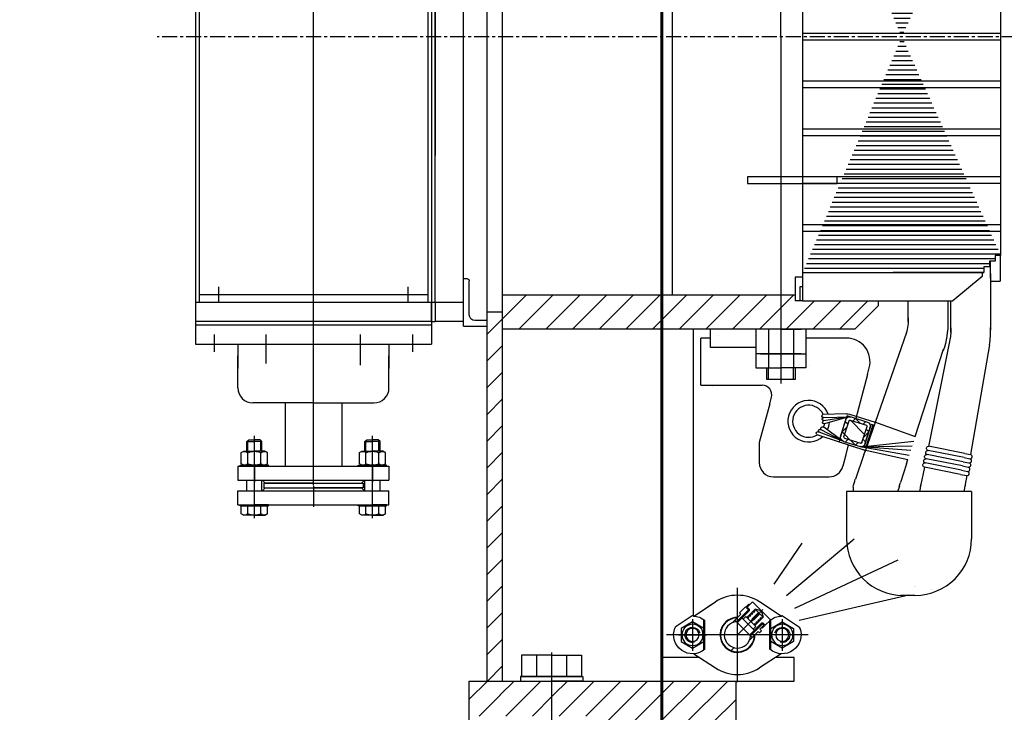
# Model space of a CAD drawing. Header units: millimetres. Extents: x 452087 to 582075, y 10891 to 81641.
# Tile 216 of 256: x 545652 to 546695, y 44053 to 44787. Entities that reach past the tile are written whole.
import ezdxf

# ---------------------------------------------------------------- set-up
doc = ezdxf.new("R2010")
doc.units = ezdxf.units.MM
for name, pattern in [('K5LT_AUXILIARY', [0]), ('K5LT_AXLED', [19.5, 15, -1.5, 1.5, -1.5]), ('K5LT_BASIC', [0]), ('K5LT_THIN', [0]), ('K5LT_THIN_INCLUDED_TO_HATCHING', [0]), ('осевая', [50.8, 31.75, -6.35, 6.35, -6.35])]:
    doc.linetypes.add(name, pattern=pattern)
for name, color, linetype, true_color in [('C', 4, 'Continuous', 0x00ffff), ('FOR', 7, 'Continuous', 0xffffff), ('G', 3, 'Continuous', 0x00ff00), ('OSI', 2, 'Continuous', 0xffff00), ('R', 1, 'Continuous', 0xff0000)]:
    doc.layers.add(name, color=color, linetype=linetype, true_color=true_color)
for name, color, linetype, lineweight in [('ГТО-2_Бетон_060', 3, 'Continuous', 60), ('ГТО-2_Оси_025', 6, 'осевая', 25), ('ГТО-2_Штриховка', 252, 'Continuous', 18)]:
    doc.layers.add(name, color=color, linetype=linetype, lineweight=lineweight)
doc.layers.add('Системный слой', color=7, linetype='Continuous')
pattern_1 = [(0, (-1053.149, 4503.2863), (0, 5), [])]
pattern_2 = [(45, (-1053.15, 4503.286), (-14.14214, 14.14214), [])]
pattern_3 = [(45, (0, 0), (-0.7071068, 0.7071068), []), (135, (0, 0), (-0.7071068, -0.7071068), [])]

# ---------------------------------------------------------------- blocks, each defined once
blk = doc.blocks.new('U10')
at = {"layer": 'C', "linetype": 'K5LT_BASIC'}
for p, q in [((271.66, 308.9), (271.66, 309.6)), ((271.66, 309.6), (281.16, 309.6)), ((281.16, 308.9), (271.66, 308.9)), ((281.16, 309.6), (281.16, 308.9))]:
    blk.add_line(p, q, dxfattribs=at)
blk = doc.blocks.new('U21')
at = {"layer": 'G', "linetype": 'K5LT_BASIC'}
for p, q in [((277.47, 262.45), (276.27, 261.76)), ((276.27, 261.76), (276.27, 260.38)), ((278.67, 261.76), (277.47, 262.45)), ((278.67, 260.38), (278.67, 261.76)), ((276.27, 260.38), (277.47, 259.68)), ((277.47, 259.68), (278.67, 260.38))]:
    blk.add_line(p, q, dxfattribs=at)
for radius in [1.13, 0.692]:
    blk.add_circle((277.47, 261.07), radius, dxfattribs=at)
at = {"layer": 'OSI', "linetype": 'K5LT_AXLED'}
for p, q in [((277.47, 262.75), (277.47, 259.38)), ((275.97, 261.07), (278.97, 261.07))]:
    blk.add_line(p, q, dxfattribs=at)
at = {"layer": 'R', "linetype": 'K5LT_THIN'}
blk.add_arc((277.47, 261.07), 0.8, 15, 285, dxfattribs=at)
blk = doc.blocks.new('U22')
at = {"layer": 'G', "linetype": 'K5LT_BASIC'}
for p, q in [((285.77, 261.76), (286.97, 262.45)), ((285.77, 260.38), (285.77, 261.76)), ((286.97, 262.45), (288.17, 261.76)), ((288.17, 261.76), (288.17, 260.38)), ((286.97, 259.68), (285.77, 260.38)), ((288.17, 260.38), (286.97, 259.68))]:
    blk.add_line(p, q, dxfattribs=at)
for radius in [1.13, 0.692]:
    blk.add_circle((286.97, 261.07), radius, dxfattribs=at)
at = {"layer": 'OSI', "linetype": 'K5LT_AXLED'}
for p, q in [((286.97, 262.75), (286.97, 259.38)), ((288.47, 261.07), (285.47, 261.07))]:
    blk.add_line(p, q, dxfattribs=at)
at = {"layer": 'R', "linetype": 'K5LT_THIN'}
blk.add_arc((286.97, 261.07), 0.8, 255, 165, dxfattribs=at)
blk = doc.blocks.new('U23')
at = {"layer": 'C', "linetype": 'K5LT_BASIC'}
for p, q in [((280.67, 260.78), (281.59, 261.7)), ((281.59, 261.7), (282.5, 262.62))]:
    blk.add_line(p, q, dxfattribs=at)
blk = doc.blocks.new('U24')
at = {"layer": 'C', "linetype": 'K5LT_BASIC'}
for p, q in [((280.24, 263.68), (280.28, 263.65)), ((280.38, 263.54), (280.49, 263.43)), ((280.6, 263.33), (280.7, 263.22)), ((280.81, 263.12), (280.91, 263.01)), ((281.02, 262.9), (281.13, 262.8))]:
    blk.add_line(p, q, dxfattribs=at)
blk = doc.blocks.new('U25')
at = {"layer": 'C', "linetype": 'K5LT_BASIC'}
for p, q in [((279.61, 263.05), (279.64, 263.01)), ((279.75, 262.9), (279.85, 262.8)), ((279.96, 262.69), (280.07, 262.59)), ((280.17, 262.48), (280.28, 262.37)), ((280.38, 262.27), (280.49, 262.16))]:
    blk.add_line(p, q, dxfattribs=at)
blk = doc.blocks.new('U62')
at = {"layer": 'G', "linetype": 'K5LT_BASIC'}
for p, q in [((310.61, 294.99), (310.61, 298.59)), ((310.81, 298.79), (311.21, 298.79)), ((311.21, 293.79), (311.21, 298.79)), ((308.71, 294.39), (310.01, 294.39)), ((308.71, 293.79), (308.71, 294.39)), ((311.21, 293.79), (308.71, 293.79))]:
    blk.add_line(p, q, dxfattribs=at)
for centre, radius, start, end in [((310.81, 298.59), 0.2, 90, 180), ((310.01, 294.99), 0.6, 270, 0)]:
    blk.add_arc(centre, radius, start, end, dxfattribs=at)
blk = doc.blocks.new('U63')
at = {"layer": 'G', "linetype": 'K5LT_BASIC'}
for p, q in [((311.21, 294.29), (311.21, 296.29)), ((311.21, 296.29), (314.21, 296.29)), ((314.21, 296.29), (314.21, 294.29)), ((311.21, 294.29), (314.21, 294.29))]:
    blk.add_line(p, q, dxfattribs=at)
blk = doc.blocks.new('U64')
at = {"layer": 'G', "linetype": 'K5LT_BASIC'}
for p, q in [((314.21, 296.29), (314.61, 296.29)), ((314.21, 296.29), (314.21, 294.29)), ((314.61, 296.29), (314.61, 294.29)), ((314.61, 294.29), (314.21, 294.29))]:
    blk.add_line(p, q, dxfattribs=at)
blk = doc.blocks.new('U65')
at = {"layer": 'G', "linetype": 'K5LT_BASIC'}
for p, q in [((314.61, 296.29), (339.61, 296.29)), ((314.61, 294.29), (314.61, 296.29)), ((339.61, 296.29), (339.61, 294.29)), ((314.61, 294.29), (339.61, 294.29))]:
    blk.add_line(p, q, dxfattribs=at)
blk = doc.blocks.new('U75')
at = {"layer": 'G', "linetype": 'K5LT_BASIC'}
for p, q in [((301.89, 258.92), (298.72, 258.92)), ((298.72, 258.92), (298.72, 256.67)), ((300.31, 258.92), (300.31, 256.67)), ((301.89, 258.92), (305.07, 258.92)), ((303.48, 258.92), (303.48, 256.67)), ((305.07, 258.92), (305.07, 256.67)), ((298.72, 256.67), (301.89, 256.67)), ((305.07, 256.67), (301.89, 256.67))]:
    blk.add_line(p, q, dxfattribs=at)
blk = doc.blocks.new('U76')
at = {"layer": 'G', "linetype": 'K5LT_BASIC'}
for p, q in [((301.89, 256.67), (298.59, 256.67)), ((298.59, 256.67), (298.59, 256.17)), ((301.89, 256.67), (305.19, 256.67)), ((305.19, 256.67), (305.19, 256.17)), ((298.59, 256.17), (301.89, 256.17)), ((305.19, 256.17), (301.89, 256.17))]:
    blk.add_line(p, q, dxfattribs=at)
blk = doc.blocks.new('U74')
at = {"layer": 'OSI', "linetype": 'K5LT_AXLED'}
blk.add_line((301.89, 259.22), (301.89, 255.87), dxfattribs=at)
at = {"layer": 'Системный слой'}
for name in ['U75', 'U76']:
    blk.add_blockref(name, (0, 0), dxfattribs=at)
blk = doc.blocks.new('U103')
at = {"layer": 'G', "linetype": 'K5LT_BASIC'}
for p, q in [((335.11, 278.95), (319.11, 278.95)), ((319.11, 278.95), (319.11, 277.45)), ((335.11, 278.95), (335.11, 277.45)), ((335.11, 277.45), (319.11, 277.45)), ((321.71, 277.45), (322.01, 277.15)), ((332.51, 277.45), (332.21, 277.15)), ((332.21, 277.15), (322.01, 277.15))]:
    blk.add_line(p, q, dxfattribs=at)
at = {"layer": 'OSI', "linetype": 'K5LT_AXLED'}
for p, q in [((320.86, 279.15), (320.86, 277.25)), ((327.11, 276.95), (327.11, 279.15)), ((333.36, 279.15), (333.36, 277.25))]:
    blk.add_line(p, q, dxfattribs=at)
blk = doc.blocks.new('U104')
at = {"layer": 'G', "linetype": 'K5LT_BASIC'}
for p, q in [((319.11, 274.85), (319.11, 276.35)), ((335.11, 276.35), (319.11, 276.35)), ((321.71, 276.35), (322.01, 276.65)), ((332.21, 276.65), (322.01, 276.65)), ((332.51, 276.35), (332.21, 276.65)), ((335.11, 274.85), (335.11, 276.35)), ((335.11, 274.85), (319.11, 274.85))]:
    blk.add_line(p, q, dxfattribs=at)
at = {"layer": 'OSI', "linetype": 'K5LT_AXLED'}
for p, q in [((320.86, 274.85), (320.86, 276.55)), ((327.11, 276.85), (327.11, 274.65)), ((333.36, 274.65), (333.36, 276.55))]:
    blk.add_line(p, q, dxfattribs=at)
blk = doc.blocks.new('U106')
at = {"layer": 'G', "linetype": 'K5LT_BASIC'}
for p, q in [((320.06, 281.55), (320.26, 281.75)), ((320.06, 281.55), (320.86, 281.55)), ((320.06, 280.53), (320.06, 281.55)), ((320.26, 281.75), (320.86, 281.75)), ((321.46, 281.75), (320.86, 281.75)), ((321.66, 281.55), (320.86, 281.55)), ((321.66, 281.55), (321.46, 281.75)), ((321.66, 280.53), (321.66, 281.55)), ((320.06, 276.35), (320.06, 277.45)), ((321.66, 276.35), (321.66, 277.45)), ((319.48, 273.89), (319.48, 274.75)), ((319.48, 274.75), (320.86, 274.75)), ((320.17, 273.89), (320.17, 274.75)), ((322.25, 274.75), (320.86, 274.75)), ((321.56, 273.89), (321.56, 274.75)), ((322.25, 273.89), (322.25, 274.75)), ((319.72, 273.75), (319.48, 273.89)), ((320.86, 273.75), (319.72, 273.75)), ((320.86, 273.75), (322, 273.75)), ((322, 273.75), (322.25, 273.89))]:
    blk.add_line(p, q, dxfattribs=at)
for centre, radius, start, end in [((319.84, 274.24), 0.488, 241.0192, 313.1636), ((320.86, 275.51), 1.76, 246.8627, 270), ((320.86, 275.51), 1.76, 270, 293.1373), ((321.89, 274.24), 0.488, 226.8364, 298.9808)]:
    blk.add_arc(centre, radius, start, end, dxfattribs=at)
at = {"layer": 'R', "linetype": 'K5LT_THIN'}
for p, q in [((320.17, 280.53), (320.17, 281.65)), ((321.56, 280.53), (321.56, 281.65))]:
    blk.add_line(p, q, dxfattribs=at)
blk = doc.blocks.new('U107')
at = {"layer": 'G', "linetype": 'K5LT_BASIC'}
for p, q in [((319.36, 274.75), (319.36, 274.85)), ((319.36, 274.85), (320.86, 274.85)), ((320.86, 274.75), (319.36, 274.75)), ((322.36, 274.85), (320.86, 274.85)), ((320.86, 274.75), (322.36, 274.75)), ((322.36, 274.75), (322.36, 274.85))]:
    blk.add_line(p, q, dxfattribs=at)
blk = doc.blocks.new('U108')
at = {"layer": 'G', "linetype": 'K5LT_BASIC'}
for p, q in [((319.36, 278.95), (319.36, 279.05)), ((319.36, 279.05), (320.86, 279.05)), ((320.86, 278.95), (319.36, 278.95)), ((322.36, 279.05), (320.86, 279.05)), ((320.86, 278.95), (322.36, 278.95)), ((322.36, 278.95), (322.36, 279.05))]:
    blk.add_line(p, q, dxfattribs=at)
blk = doc.blocks.new('U109')
at = {"layer": 'G', "linetype": 'K5LT_BASIC'}
for p, q in [((319.48, 280.38), (319.74, 280.53)), ((319.74, 280.53), (320.86, 280.53)), ((321.99, 280.53), (320.86, 280.53)), ((322.25, 280.38), (321.99, 280.53)), ((319.48, 279.2), (319.48, 280.38)), ((320.17, 279.2), (320.17, 280.38)), ((321.56, 279.2), (321.56, 280.38)), ((322.25, 279.2), (322.25, 280.38)), ((319.74, 279.05), (319.48, 279.2)), ((320.86, 279.05), (319.74, 279.05)), ((320.86, 279.05), (321.99, 279.05)), ((321.99, 279.05), (322.25, 279.2))]:
    blk.add_line(p, q, dxfattribs=at)
for centre, radius, start, end in [((319.84, 280.04), 0.471, 45.3658, 119.3968), ((320.86, 278.86), 1.67, 90, 114.5087), ((320.86, 278.86), 1.67, 65.4913, 90), ((321.89, 280.04), 0.471, 60.6032, 134.6342), ((319.84, 279.53), 0.471, 240.6032, 314.6342), ((320.86, 280.72), 1.67, 245.4913, 270), ((320.86, 280.72), 1.67, 270, 294.5087), ((321.89, 279.53), 0.471, 225.3658, 299.3968)]:
    blk.add_arc(centre, radius, start, end, dxfattribs=at)
blk = doc.blocks.new('U105')
at = {"layer": 'OSI', "linetype": 'K5LT_AXLED'}
blk.add_line((320.86, 273.45), (320.86, 282.15), dxfattribs=at)
at = {"layer": 'Системный слой'}
for name in ['U106', 'U109', 'U108', 'U107']:
    blk.add_blockref(name, (0, 0), dxfattribs=at)
blk = doc.blocks.new('U111')
at = {"layer": 'G', "linetype": 'K5LT_BASIC'}
for p, q in [((332.56, 281.55), (332.76, 281.75)), ((332.56, 281.55), (333.36, 281.55)), ((332.56, 280.53), (332.56, 281.55)), ((332.76, 281.75), (333.36, 281.75)), ((333.96, 281.75), (333.36, 281.75)), ((334.16, 281.55), (333.36, 281.55)), ((334.16, 281.55), (333.96, 281.75)), ((334.16, 280.53), (334.16, 281.55)), ((332.56, 276.35), (332.56, 277.45)), ((334.16, 276.35), (334.16, 277.45)), ((331.98, 273.89), (331.98, 274.75)), ((331.98, 274.75), (333.36, 274.75)), ((332.67, 273.89), (332.67, 274.75)), ((334.75, 274.75), (333.36, 274.75)), ((334.06, 273.89), (334.06, 274.75)), ((334.75, 273.89), (334.75, 274.75)), ((332.22, 273.75), (331.98, 273.89)), ((333.36, 273.75), (332.22, 273.75)), ((333.36, 273.75), (334.5, 273.75)), ((334.5, 273.75), (334.75, 273.89))]:
    blk.add_line(p, q, dxfattribs=at)
for centre, radius, start, end in [((332.34, 274.24), 0.488, 241.0192, 313.1636), ((333.36, 275.51), 1.76, 246.8627, 270), ((333.36, 275.51), 1.76, 270, 293.1373), ((334.39, 274.24), 0.488, 226.8364, 298.9808)]:
    blk.add_arc(centre, radius, start, end, dxfattribs=at)
at = {"layer": 'R', "linetype": 'K5LT_THIN'}
for p, q in [((332.67, 280.53), (332.67, 281.65)), ((334.06, 280.53), (334.06, 281.65))]:
    blk.add_line(p, q, dxfattribs=at)
blk = doc.blocks.new('U112')
at = {"layer": 'G', "linetype": 'K5LT_BASIC'}
for p, q in [((331.86, 274.75), (331.86, 274.85)), ((331.86, 274.85), (333.36, 274.85)), ((333.36, 274.75), (331.86, 274.75)), ((334.86, 274.85), (333.36, 274.85)), ((333.36, 274.75), (334.86, 274.75)), ((334.86, 274.75), (334.86, 274.85))]:
    blk.add_line(p, q, dxfattribs=at)
blk = doc.blocks.new('U113')
at = {"layer": 'G', "linetype": 'K5LT_BASIC'}
for p, q in [((331.86, 278.95), (331.86, 279.05)), ((331.86, 279.05), (333.36, 279.05)), ((333.36, 278.95), (331.86, 278.95)), ((334.86, 279.05), (333.36, 279.05)), ((333.36, 278.95), (334.86, 278.95)), ((334.86, 278.95), (334.86, 279.05))]:
    blk.add_line(p, q, dxfattribs=at)
blk = doc.blocks.new('U114')
at = {"layer": 'G', "linetype": 'K5LT_BASIC'}
for p, q in [((331.98, 280.38), (332.24, 280.53)), ((332.24, 280.53), (333.36, 280.53)), ((334.49, 280.53), (333.36, 280.53)), ((334.75, 280.38), (334.49, 280.53)), ((331.98, 279.2), (331.98, 280.38)), ((332.67, 279.2), (332.67, 280.38)), ((334.06, 279.2), (334.06, 280.38)), ((334.75, 279.2), (334.75, 280.38)), ((332.24, 279.05), (331.98, 279.2)), ((333.36, 279.05), (332.24, 279.05)), ((333.36, 279.05), (334.49, 279.05)), ((334.49, 279.05), (334.75, 279.2))]:
    blk.add_line(p, q, dxfattribs=at)
for centre, radius, start, end in [((332.34, 280.04), 0.471, 45.3658, 119.3968), ((333.36, 278.86), 1.67, 90, 114.5087), ((333.36, 278.86), 1.67, 65.4913, 90), ((334.39, 280.04), 0.471, 60.6032, 134.6342), ((332.34, 279.53), 0.471, 240.6032, 314.6342), ((333.36, 280.72), 1.67, 245.4913, 270), ((333.36, 280.72), 1.67, 270, 294.5087), ((334.39, 279.53), 0.471, 225.3658, 299.3968)]:
    blk.add_arc(centre, radius, start, end, dxfattribs=at)
blk = doc.blocks.new('U110')
at = {"layer": 'OSI', "linetype": 'K5LT_AXLED'}
blk.add_line((333.36, 273.45), (333.36, 282.15), dxfattribs=at)
at = {"layer": 'Системный слой'}
for name in ['U111', 'U114', 'U113', 'U112']:
    blk.add_blockref(name, (0, 0), dxfattribs=at)
blk = doc.blocks.new('U306')
at = {"layer": 'G', "linetype": 'K5LT_BASIC'}
for p, q in [((277.44, 263.08), (275.64, 261.9)), ((278.67, 259.47), (278.67, 262.67)), ((278.77, 259.55), (278.77, 262.59))]:
    blk.add_line(p, q, dxfattribs=at)
for centre, radius, start, end in [((277.6, 264.07), 1, 260.6656, 267.5043), ((277.47, 261.07), 2, 49.4584, 87.5043), ((277.47, 261.07), 2, 158.875, 310.5416), ((274.67, 262.15), 1, 338.875, 345.7137)]:
    blk.add_arc(centre, radius, start, end, dxfattribs=at)
blk = doc.blocks.new('U307')
at = {"layer": 'G', "linetype": 'K5LT_BASIC'}
for p, q in [((287, 263.08), (288.8, 261.9)), ((285.67, 259.55), (285.67, 262.59)), ((285.77, 259.47), (285.77, 262.67))]:
    blk.add_line(p, q, dxfattribs=at)
for centre, radius, start, end in [((286.97, 261.07), 2, 92.4957, 130.5416), ((286.84, 264.07), 1, 272.4957, 279.3344), ((286.97, 261.07), 2, 229.4584, 21.125), ((289.77, 262.15), 1, 194.2863, 201.125)]:
    blk.add_arc(centre, radius, start, end, dxfattribs=at)
blk = doc.blocks.new('U340')
at = {"layer": 'G', "linetype": 'K5LT_BASIC'}
for p, q in [((259.66, 292.68), (261.95, 281.21)), ((262.42, 278.85), (262.79, 277.01))]:
    blk.add_line(p, q, dxfattribs=at)
for centre, radius, start, end in [((266.33, 293.36), 6.71, 177.8995, 182.1005), ((266.33, 293.36), 6.71, 180, 185.8494), ((256.91, 275.84), 6, 9.3007, 11.3021)]:
    blk.add_arc(centre, radius, start, end, dxfattribs=at)
blk = doc.blocks.new('U341')
at = {"layer": 'G', "linetype": 'K5LT_BASIC'}
for p, q in [((263.38, 282.09), (260.38, 291.33)), ((264.18, 279.64), (264.18, 279.64)), ((264.32, 279.19), (264.96, 277.22))]:
    blk.add_line(p, q, dxfattribs=at)
for centre, radius, start, end in [((269.63, 294.27), 9.71, 180, 198.4113), ((261.16, 275.99), 4, 11.7894, 18.0058)]:
    blk.add_arc(centre, radius, start, end, dxfattribs=at)
blk = doc.blocks.new('U342')
at = {"layer": 'R', "linetype": 'K5LT_THIN_INCLUDED_TO_HATCHING'}
for centre in [(261.96, 280.83), (262.06, 280.39), (262.17, 279.95), (262.27, 279.51), (262.37, 279.07)]:
    blk.add_arc(centre, 0.227, 283.0307, 103.0307, dxfattribs=at)
blk = doc.blocks.new('U344')
at = {"layer": 'R', "linetype": 'K5LT_THIN_INCLUDED_TO_HATCHING'}
for p, q in [((273.11, 284.12), (270.25, 284.18)), ((270.41, 284.16), (273.08, 283.77)), ((270.41, 284.16), (273, 283.44)), ((270.68, 284.51), (273.16, 284.43)), ((271.05, 281.61), (273.36, 282.8)), ((271.05, 281.61), (273.57, 282.55)), ((271.12, 281.65), (273.05, 283.07)), ((273.8, 282.29), (271.34, 281.48))]:
    blk.add_line(p, q, dxfattribs=at)
for centre, radius, start, end in [((273.02, 283.61), 0.175, 264.8879, 69.384), ((273.06, 283.95), 0.175, 275.2224, 74.0152), ((273.12, 284.28), 0.16, 267.5657, 72.679), ((273.19, 282.92), 0.208, 322.5701, 134.6074), ((273.48, 282.69), 0.165, 319.8802, 137.5288), ((273.7, 282.44), 0.172, 301.9625, 139.0111)]:
    blk.add_arc(centre, radius, start, end, dxfattribs=at)
blk = doc.blocks.new('U349')
at = {"layer": 'G', "linetype": 'K5LT_BASIC'}
blk.add_line((268.18, 282.97), (268.08, 283.3), dxfattribs=at)
blk = doc.blocks.new('U348')
at = {"layer": 'Системный слой'}
blk.add_blockref('U349', (0, 0), dxfattribs=at)
blk = doc.blocks.new('U347')
at = {"layer": 'FOR'}
h = blk.add_hatch(dxfattribs=at)
h.set_pattern_fill('НЕМЕТАЛЛ', color=256, angle=45, style=0, pattern_type=0)
h.set_pattern_definition(pattern_3)
h.paths.add_polyline_path([(268.49, 283.16), (268.5, 283.23), (268.56, 283.28), (269.56, 283.6), (269.46, 283.93), (268.46, 283.62), (268.24, 283.47), (268.14, 283.22), (268.16, 283.06), (268.24, 282.79), (268.58, 282.88)])
h = blk.add_hatch(dxfattribs=at)
h.set_pattern_fill('МЕТАЛЛ', color=256, angle=45, style=0, pattern_type=0)
h.set_pattern_definition([(45, (0, 0), (-1.06066, 1.06066), [])])
h.paths.add_polyline_path([(269.06, 281.34), (270.97, 281.94), (270.4, 283.76), (270.35, 283.81), (270.28, 283.82), (270.28, 283.82), (268.46, 283.25)])
h = blk.add_hatch(dxfattribs=at)
h.set_pattern_fill('НЕМЕТАЛЛ', color=256, angle=45, style=0, pattern_type=0)
h.set_pattern_definition(pattern_3)
h.paths.add_polyline_path([(269.56, 283.6), (270.28, 283.82), (270.35, 283.81), (270.4, 283.76), (270.4, 283.76), (270.52, 283.39), (270.85, 283.48), (270.77, 283.73), (270.74, 283.86), (270.59, 284.08), (270.34, 284.17), (270.17, 284.16), (269.46, 283.93)])
h = blk.add_hatch(dxfattribs=at)
h.set_pattern_fill('НЕМЕТАЛЛ', color=256, angle=45, style=0, pattern_type=0)
h.set_pattern_definition(pattern_3)
h.paths.add_polyline_path([(268.24, 282.79), (268.53, 281.87), (268.88, 281.93), (268.58, 282.88)])
h = blk.add_hatch(dxfattribs=at)
h.set_pattern_fill('НЕМЕТАЛЛ', color=256, angle=45, style=0, pattern_type=0)
h.set_pattern_definition(pattern_3)
h.paths.add_polyline_path([(271.21, 282.32), (270.85, 283.48), (270.52, 283.39), (270.87, 282.26)])
h = blk.add_hatch(dxfattribs=at)
h.set_pattern_fill('НЕМЕТАЛЛ', color=256, angle=45, style=0, pattern_type=0)
h.set_pattern_definition(pattern_3)
h.paths.add_polyline_path([(269.21, 281.02), (270.98, 281.58), (271.19, 281.73), (271.29, 281.97), (271.28, 282.11), (271.21, 282.32), (270.87, 282.26), (270.94, 282.04), (270.93, 281.96), (270.87, 281.91), (269.15, 281.37), (269.08, 281.38), (269.03, 281.44), (269.03, 281.44), (268.88, 281.93), (268.53, 281.87), (268.71, 281.29), (268.86, 281.08), (269.09, 281.01)])
at = {"layer": 'G', "linetype": 'K5LT_BASIC'}
for p, q in [((270.17, 284.16), (268.46, 283.62)), ((270.28, 283.82), (268.56, 283.28)), ((270.94, 282.04), (270.4, 283.76)), ((271.36, 281.83), (270.65, 284.11)), ((270.77, 283.73), (270.74, 283.86)), ((271.28, 282.11), (270.76, 283.78)), ((268.06, 283.39), (267.74, 283.29)), ((267.89, 283.24), (267.86, 283.33)), ((268.11, 283.22), (268.06, 283.39)), ((268.71, 281.29), (268.16, 283.06)), ((269.03, 281.44), (268.49, 283.16)), ((270.87, 281.91), (269.15, 281.37)), ((270.98, 281.58), (269.21, 281.02)), ((271.46, 281.52), (270.44, 281.2)), ((271.46, 281.52), (271.46, 281.52))]:
    blk.add_line(p, q, dxfattribs=at)
for centre, radius, start, end in [((268.59, 283.18), 0.454, 107.6209, 195.9959), ((270.31, 283.73), 0.45, 17.2976, 107.4203), ((270.31, 283.73), 0.1, 17.2976, 107.4203), ((268.59, 283.19), 0.1, 107.4203, 197.2976), ((270.84, 282.01), 0.1, 287.4203, 17.2976), ((270.85, 282), 0.444, 287.1019, 14.6891), ((269.09, 281.41), 0.4, 197.2976, 287.4203), ((269.13, 281.47), 0.1, 197.2976, 287.4203)]:
    blk.add_arc(centre, radius, start, end, dxfattribs=at)
at = {"layer": 'R', "linetype": 'K5LT_AUXILIARY'}
for p, q in [((271, 283), (271, 283)), ((268.43, 282.19), (268.43, 282.19))]:
    blk.add_line(p, q, dxfattribs=at)
at = {"layer": 'Системный слой'}
blk.add_blockref('U348', (0, 0), dxfattribs=at)
blk = doc.blocks.new('U346')
at = {"layer": 'G', "linetype": 'K5LT_BASIC'}
for p, q in [((269.91, 284.07), (270.59, 284.29)), ((271.36, 281.83), (270.59, 284.29)), ((267.87, 283.33), (268.57, 281.08)), ((268.06, 283.39), (268.78, 281.05)), ((271.46, 281.52), (271.46, 281.52))]:
    blk.add_line(p, q, dxfattribs=at)
at = {"layer": 'Системный слой'}
blk.add_blockref('U347', (0, 0), dxfattribs=at)
blk = doc.blocks.new('U345')
at = {"layer": 'G', "linetype": 'K5LT_BASIC'}
blk.add_line((271.36, 281.83), (271.46, 281.52), dxfattribs=at)
at = {"layer": 'R', "linetype": 'K5LT_THIN_INCLUDED_TO_HATCHING'}
for p, q in [((270.35, 284.46), (267.64, 283.61)), ((270.44, 281.2), (268.73, 280.66)), ((270.51, 281.22), (268.81, 280.69))]:
    blk.add_line(p, q, dxfattribs=at)
at = {"layer": 'R', "linetype": 'K5LT_AUXILIARY'}
blk.add_line((268.98, 281.66), (268.98, 281.66), dxfattribs=at)
at = {"layer": 'R', "linetype": 'K5LT_THIN_INCLUDED_TO_HATCHING'}
blk.add_arc((270.65, 283.51), 1, 88.235, 107.4203, dxfattribs=at)
at = {"layer": 'Системный слой'}
blk.add_blockref('U346', (0, 0), dxfattribs=at)
blk = doc.blocks.new('U343')
at = {"layer": 'Системный слой'}
for name in ['U345', 'U344']:
    blk.add_blockref(name, (0, 0), dxfattribs=at)
blk = doc.blocks.new('U350')
at = {"layer": 'G', "linetype": 'K5LT_BASIC'}
for p, q in [((264.31, 293.13), (268.74, 280.44)), ((268.83, 280.17), (269.73, 277.58))]:
    blk.add_line(p, q, dxfattribs=at)
for centre, radius, start, end in [((268.83, 294.47), 4.71, 177.4758, 197.6019), ((264.05, 275.66), 6, 10.3344, 18.6296)]:
    blk.add_arc(centre, radius, start, end, dxfattribs=at)
blk = doc.blocks.new('A$C4E9A3E51')
h = blk.add_hatch()
h.set_pattern_fill('МЕТАЛЛ', color=256, scale=10, style=0, pattern_type=0)
h.set_pattern_definition(pattern_1)
h.paths.add_polyline_path([(-1595, 7747.9), (-1700, 7997.9), (-1508, 7997.9), (-1508, 7991.9), (-1502, 7991.9), (-1502, 7985.9), (-1496, 7985.9), (-1496, 7979.9), (-1490, 7979.9)])
h = blk.add_hatch()
h.set_pattern_fill('МЕТАЛЛ', color=256, scale=10, style=0, pattern_type=0)
h.set_pattern_definition(pattern_1)
h.paths.add_polyline_path([(-1700, 7497.9), (-1595, 7747.9), (-1490, 7515.9), (-1496, 7515.9), (-1496, 7509.9), (-1502, 7509.9), (-1502, 7503.9), (-1508, 7503.9), (-1508, 7497.9)])
h = blk.add_hatch()
h.set_pattern_fill('МЕТАЛЛ', color=256, scale=10, angle=45, style=0, pattern_type=0)
h.set_pattern_definition(pattern_2)
h.paths.add_polyline_path([(-2018, 7473.9), (-1708, 7473.9), (-1708, 7467.9), (-1700, 7467.9), (-1619.7, 7467.9), (-1619.7, 7462.9), (-1644.7, 7437.9), (-1701.5, 7437.9), (-1723, 7437.9), (-2018, 7437.9)])
h = blk.add_hatch()
h.set_pattern_fill('МЕТАЛЛ', color=256, scale=10, angle=45, style=0, pattern_type=0)
h.set_pattern_definition(pattern_2)
h.paths.add_polyline_path([(-2034, 7065), (-2034, 7441.2), (-2034, 7447.2), (-2034, 7455.9), (-2018, 7455.9), (-2018, 7065)])
h = blk.add_hatch()
h.set_pattern_fill('МЕТАЛЛ', color=256, scale=10, angle=45, style=0, pattern_type=0)
h.set_pattern_definition([(45, (-1053.15, 4503.286), (-21.2132, 21.2132), [])])
h.paths.add_polyline_path([(-1756.2, 7108.5), (-1758.7, 7104.5), (-1762.5, 7101.6), (-1766.9, 7100.1), (-1771.7, 7100.2), (-1776.1, 7101.9), (-1779.7, 7104.9), (-1782.1, 7108.9), (-1783, 7113.6), (-1782.4, 7118.2), (-1780.2, 7122.4), (-1776.8, 7125.7), (-1774.6, 7126.8), (-1773.7, 7127.7), (-1769.4, 7132), (-1774.7, 7131.1), (-1779.5, 7128.6), (-1783.3, 7124.9), (-1785.9, 7120.2), (-1787, 7115), (-1786.5, 7109.7), (-1784.5, 7104.7), (-1781.1, 7100.6), (-1776.6, 7097.6), (-1771.5, 7096.1), (-1766.1, 7096.2), (-1761, 7097.9), (-1756.6, 7100.9), (-1753.3, 7105.1), (-1751.4, 7110.1), (-1751, 7113.6), (-1755.3, 7109.3)])
h = blk.add_hatch()
h.set_pattern_fill('МЕТАЛЛ', color=256, scale=10, angle=45, style=0, pattern_type=0)
h.set_pattern_definition(pattern_2)
h.paths.add_polyline_path([(-1803, 7020), (-1882.1, 7020), (-1885.1, 7027.5), (-1889.3, 7034), (-1889.4, 7034.1), (-1894.1, 7038.8), (-1900.7, 7043.2), (-1907.7, 7046.6), (-1914.1, 7048.5), (-1922.3, 7049.4), (-1933.4, 7049.8), (-1938, 7050), (-1954.8, 7050.5), (-1985.7, 7050), (-1986.4, 7050), (-2007.2, 7050.6), (-2026.7, 7050.2), (-2029.1, 7050), (-2045.7, 7047.2), (-2053, 7045.4), (-2053, 7065), (-1998.8, 7065), (-1965.8, 7065), (-1849, 7065), (-1770.9, 7065), (-1770.9, 7020)])
h = blk.add_hatch()
h.set_pattern_fill('МЕТАЛЛ', color=256, scale=10, angle=45, style=0, pattern_type=0)
h.set_pattern_definition(pattern_2)
h.paths.add_polyline_path([(-1935, 7028), (-2051, 7028), (-2053, 7026), (-2053, 7045.4), (-2036.4, 7048.9), (-2029.1, 7050), (-2017.2, 7050.7), (-2001.5, 7050.4), (-1986.4, 7050), (-1955.7, 7050.5), (-1938, 7050), (-1925, 7049.6), (-1912.9, 7048.2), (-1907.7, 7046.6), (-1899.3, 7042.4), (-1892, 7036.9), (-1889.4, 7034.1), (-1885.2, 7027.7), (-1882.2, 7020.2), (-1882.1, 7020), (-1918.3, 7020), (-1923, 7028)])
for p, q in [((-2034, 7065), (-2034, 8248.1)), ((-2018, 8248.1), (-2018, 7065)), ((-2218, 7294.1), (-2218, 8161.4)), ((-1723, 7747.9), (-1723, 8119.4)), ((-2343, 8050.7), (-2343, 7466.2)), ((-2339, 8050.7), (-2339, 7466.2)), ((-2097, 8050.7), (-2097, 7466.2)), ((-2093, 8050.7), (-2093, 7466.2)), ((-2089, 8050.7), (-2089, 7621.9)), ((-2089, 7466.2), (-2089, 8050.7)), ((-2059, 7466.2), (-2059, 8018.4)), ((-1838, 8007.9), (-1838, 7473.9)), ((-1700, 7997.9), (-1700, 7497.9)), ((-1490, 7515.9), (-1490, 7979.9)), ((-1723, 7747.9), (-1723, 7380.3)), ((-1723, 7747.9), (-1723, 7380.3)), ((-1490, 7751.4), (-1700, 7751.4)), ((-1490, 7744.4), (-1700, 7744.4)), ((-1490, 7700.7), (-1700, 7700.7)), ((-1490, 7693.7), (-1700, 7693.7)), ((-1490, 7650), (-1700, 7650)), ((-1490, 7643), (-1700, 7643)), ((-1490, 7599.3), (-1700, 7599.3)), ((-1490, 7592.3), (-1700, 7592.3)), ((-1490, 7548.6), (-1700, 7548.6)), ((-1490, 7541.6), (-1700, 7541.6)), ((-1496, 7509.9), (-1502, 7509.9)), ((-1502, 7509.9), (-1502, 7503.9)), ((-1501.1, 7494.9), (-1501.1, 7509.9)), ((-1501.1, 7494.9), (-1501.1, 7509.9)), ((-1490, 7515.9), (-1496, 7515.9)), ((-1496, 7515.9), (-1496, 7509.9)), ((-1491, 7515.9), (-1491, 7488.9)), ((-1491, 7515.9), (-1491, 7488.9)), ((-1700, 7497.9), (-1508, 7497.9)), ((-1700, 7497.9), (-1700, 7467.9)), ((-1700, 7497.9), (-1700, 7467.9)), ((-1510.1, 7497.9), (-1604.3, 7497.9)), ((-1604.3, 7497.9), (-1508, 7497.9)), ((-1509.5, 7497.9), (-1510.7, 7497.9)), ((-1510, 7497.9), (-1510, 7493.9)), ((-1508, 7497.9), (-1509.5, 7497.9)), ((-1502, 7503.9), (-1508, 7503.9)), ((-1508, 7503.9), (-1508, 7497.9)), ((-1501.1, 7491.9), (-1501.1, 7497.9)), ((-1501.1, 7496.9), (-1501.1, 7436.9)), ((-1708, 7492.9), (-1708, 7467.9)), ((-1700, 7492.9), (-1708, 7492.9)), ((-1510, 7493.9), (-1541, 7467.9)), ((-1501, 7488.9), (-1491, 7488.9)), ((-1501, 7488.9), (-1491, 7488.9)), ((-2318, 7466.2), (-2318, 7483)), ((-2118, 7483), (-2118, 7466.2)), ((-1703, 7482.9), (-1703, 7467.9)), ((-1700, 7482.9), (-1703, 7482.9)), ((-2097, 7474.2), (-2339, 7474.2)), ((-1708, 7473.9), (-2018, 7473.9)), ((-1700, 7467.9), (-1708, 7467.9)), ((-1700, 7467.9), (-1541, 7467.9)), ((-1619.7, 7462.9), (-1619.7, 7467.9)), ((-1588.1, 7445.9), (-1588.1, 7467.9)), ((-1546.1, 7467.9), (-1546.1, 7446)), ((-1543.1, 7434.5), (-1543.1, 7467.9)), ((-2018, 7455.9), (-2034, 7455.9)), ((-1644.7, 7437.9), (-1619.7, 7462.9)), ((-2343, 7446.2), (-2343, 7442.2)), ((-2093, 7446.2), (-2093, 7442.2)), ((-2093, 7442.2), (-2343, 7442.2)), ((-2093, 7442.2), (-2343, 7442.2)), ((-2343, 7442.2), (-2343, 7422.2)), ((-2093, 7442.2), (-2093, 7422.2)), ((-1644.7, 7437.9), (-2018, 7437.9)), ((-1815.6, 7133.7), (-1815.6, 7437.9)), ((-1797.7, 7428.5), (-1797.7, 7438.3)), ((-1749.5, 7437.9), (-1749.5, 7412)), ((-1723, 7437.9), (-1744.5, 7437.9)), ((-1736.2, 7437.9), (-1736.2, 7412)), ((-1730, 7437.9), (-1730, 7437.9)), ((-1723, 7437.9), (-1701.5, 7437.9)), ((-1709.8, 7437.9), (-1709.8, 7412)), ((-1696.5, 7437.9), (-1696.5, 7412)), ((-2323, 7432.2), (-2323, 7414.1)), ((-2268, 7414.1), (-2268, 7432.2)), ((-2168, 7412.3), (-2168, 7432.2)), ((-2113, 7432.2), (-2113, 7414.1)), ((-1807.7, 7378.5), (-1807.7, 7428.5)), ((-1802.7, 7428.5), (-1807.7, 7428.5)), ((-1797.7, 7428.5), (-1802.7, 7428.5)), ((-1797.7, 7418.6), (-1797.7, 7428.5)), ((-1788.9, 7430.9), (-1788.9, 7430.9)), ((-1684, 7428.5), (-1696.5, 7428.5)), ((-1653.6, 7428.5), (-1684, 7428.5)), ((-2343, 7422.2), (-2093, 7422.2)), ((-2298, 7422.2), (-2298, 7396.3)), ((-2268, 7401.7), (-2268, 7419.8)), ((-2168, 7399.9), (-2168, 7419.8)), ((-2138, 7422.2), (-2138, 7396.3)), ((-1776.1, 7418.6), (-1797.7, 7418.6)), ((-1760.1, 7418.6), (-1787.1, 7418.6)), ((-1749.5, 7418.6), (-1760.1, 7418.6)), ((-1502.1, 7421.4), (-1522.3, 7305.1)), ((-2298, 7375.8), (-2298, 7409.8)), ((-2138, 7375.8), (-2138, 7409.8)), ((-1723, 7412), (-1749.5, 7412)), ((-1749.5, 7412), (-1749.5, 7397)), ((-1744.5, 7412), (-1723, 7412)), ((-1744.5, 7412), (-1723, 7412)), ((-1736.2, 7412), (-1736.2, 7397)), ((-1701.5, 7412), (-1723, 7412)), ((-1723, 7412), (-1696.5, 7412)), ((-1709.8, 7412), (-1709.8, 7397)), ((-1696.5, 7412), (-1696.5, 7397)), ((-1749.5, 7397), (-1723, 7397)), ((-1738, 7384.5), (-1738, 7397)), ((-1736.2, 7384.5), (-1736.2, 7397)), ((-1696.5, 7397), (-1723, 7397)), ((-1709.8, 7384.5), (-1709.8, 7397)), ((-1708, 7397), (-1708, 7384.5)), ((-1705, 7399.5), (-1705, 7399.5)), ((-1692.5, 7399.9), (-1692.5, 7399.9)), ((-1631.3, 7390), (-1629.4, 7397)), ((-1708, 7384.5), (-1738, 7384.5)), ((-1631.3, 7390), (-1643.8, 7343.3)), ((-1807.7, 7378.5), (-1742.7, 7378.5)), ((-1795.2, 7377.1), (-1795.2, 7377.1)), ((-1721.3, 7380.8), (-1721.3, 7380.8)), ((-1721.2, 7380.8), (-1721.2, 7380.8)), ((-1708.8, 7381.2), (-1708.8, 7381.2)), ((-1708.7, 7381.2), (-1708.7, 7381.2)), ((-1734.9, 7358.9), (-1733, 7365.9)), ((-2218, 7359.8), (-2282, 7359.8)), ((-2248, 7359.8), (-2248, 7292.8)), ((-2218, 7359.8), (-2154, 7359.8)), ((-2188, 7359.8), (-2188, 7292.8)), ((-1734.9, 7358.9), (-1745.9, 7317.9)), ((-1624, 7339.7), (-1580.7, 7324.2)), ((-1637.7, 7313.3), (-1582.3, 7319.2)), ((-1745.9, 7317.9), (-1745.9, 7296.5)), ((-1654, 7305.3), (-1651.3, 7315.3)), ((-1639, 7313.5), (-1587.1, 7304.5)), ((-1638.1, 7313.4), (-1583.9, 7314.4)), ((-1585.5, 7309.4), (-1637.7, 7313.3)), ((-1635.2, 7304.9), (-1633.5, 7309.7)), ((-1634.9, 7310.2), (-1588.5, 7300)), ((-1529.1, 7301.8), (-1567.1, 7309.4)), ((-1566.3, 7315.4), (-1566.7, 7313.9)), ((-1528.2, 7306.3), (-1566.6, 7314)), ((-1657.2, 7293.2), (-1654, 7305.3)), ((-1593.7, 7301.8), (-1593.7, 7301.8)), ((-1590.1, 7295.2), (-1588.6, 7299.7)), ((-1530.9, 7293), (-1569.1, 7300.6)), ((-1530, 7297.4), (-1568.1, 7305)), ((-1529.1, 7301.8), (-1523.1, 7300.7)), ((-1528.2, 7306.3), (-1522.3, 7305.1)), ((-1657.4, 7292.6), (-1657.2, 7293.2)), ((-1532.7, 7284.1), (-1571.1, 7291.7)), ((-1531.8, 7288.5), (-1570.1, 7296.2)), ((-1531.8, 7288.5), (-1525.4, 7287.2)), ((-1530.9, 7293), (-1524.7, 7291.7)), ((-1530, 7297.4), (-1523.9, 7296.2)), ((-1524.7, 7291.7), (-1524.7, 7291.7)), ((-1523.9, 7296.2), (-1523.9, 7296.2)), ((-1730.9, 7281.5), (-1671.9, 7281.5)), ((-1532.7, 7284.1), (-1526.2, 7282.8)), ((-1526.2, 7282.8), (-1527.9, 7273.3)), ((-1525.4, 7287.2), (-1525.4, 7287.2)), ((-2270.5, 7274.8), (-2270.5, 7269.8)), ((-2218, 7274.8), (-2270.5, 7274.8)), ((-2270.5, 7269.8), (-2218, 7269.8)), ((-2218, 7274.8), (-2165.5, 7274.8)), ((-2165.5, 7269.8), (-2218, 7269.8)), ((-2165.5, 7274.8), (-2165.5, 7269.8)), ((-1646.4, 7270.7), (-1646.4, 7265.9)), ((-1646.2, 7271.3), (-1646.3, 7271.3)), ((-1597.6, 7271.3), (-1599.4, 7265.9)), ((-1574.7, 7273.4), (-1576.2, 7265.9)), ((-1527.9, 7273.3), (-1529.2, 7265.9)), ((-1653.4, 7265.9), (-1653.4, 7215.9)), ((-1521.1, 7265.9), (-1653.4, 7265.9)), ((-1521.1, 7265.9), (-1521.1, 7215.9)), ((-1717, 7155.9), (-1645.4, 7215.8)), ((-1730.1, 7167.9), (-1700.5, 7211.2)), ((-1708.3, 7142.2), (-1598.9, 7193.6)), ((-1769, 7064), (-1769, 7164)), ((-1581.7, 7165.1), (-1581.7, 7165.1)), ((-1580.6, 7165.2), (-1580.6, 7165.2)), ((-1703.8, 7129.6), (-1587.4, 7156.5)), ((-1581.1, 7155.9), (-1596.5, 7155.9)), ((-1563.9, 7162.1), (-1563.9, 7162.1)), ((-1815.2, 7133.9), (-1792.2, 7149)), ((-1799.9, 7144), (-1792.2, 7149)), ((-1766.9, 7137.3), (-1760.6, 7143.6)), ((-1757.4, 7140.4), (-1760.6, 7143.6)), ((-1757.4, 7140.4), (-1760.6, 7143.6)), ((-1757, 7146.5), (-1760.2, 7143.3)), ((-1753.6, 7148.5), (-1758.8, 7143.3)), ((-1755.6, 7146.5), (-1758.8, 7143.3)), ((-1758.8, 7143.3), (-1756.7, 7141.2)), ((-1758.8, 7143.3), (-1756.7, 7141.1)), ((-1757, 7146.5), (-1756.3, 7145.8)), ((-1752.5, 7148.2), (-1753.6, 7148.5)), ((-1743.6, 7139.4), (-1752.5, 7148.2)), ((-1722.8, 7133.9), (-1745.8, 7149)), ((-1769.4, 7132), (-1774.6, 7126.8)), ((-1771.9, 7129.5), (-1765.5, 7135.9)), ((-1757.4, 7140.4), (-1770.1, 7127.7)), ((-1769.3, 7126.9), (-1764.3, 7131.8)), ((-1742.2, 7140.8), (-1769, 7114)), ((-1766.9, 7137.3), (-1765.5, 7135.9)), ((-1756.7, 7141.2), (-1764.8, 7133)), ((-1764.8, 7133), (-1764.8, 7132.3)), ((-1764.8, 7132.3), (-1757.8, 7125.3)), ((-1756.6, 7139.6), (-1764.3, 7131.8)), ((-1760.2, 7133.4), (-1763.1, 7130.6)), ((-1760.2, 7133.4), (-1754.9, 7128.1)), ((-1750.3, 7141.2), (-1759.2, 7132.3)), ((-1757, 7134.4), (-1758.1, 7133.4)), ((-1758.1, 7133.4), (-1757, 7132.3)), ((-1758.1, 7133.4), (-1758.1, 7131.3)), ((-1758.1, 7131.3), (-1754.9, 7128.1)), ((-1757, 7134.4), (-1756, 7133.4)), ((-1756.7, 7141.1), (-1756.6, 7139.6)), ((-1754.9, 7136.6), (-1756, 7135.5)), ((-1756, 7135.5), (-1754.9, 7134.4)), ((-1756, 7135.5), (-1756, 7133.4)), ((-1754.9, 7136.6), (-1753.9, 7135.5)), ((-1752.8, 7138.7), (-1753.9, 7137.6)), ((-1753.9, 7137.6), (-1752.8, 7136.6)), ((-1753.9, 7137.6), (-1753.9, 7135.5)), ((-1746.8, 7137.6), (-1753.5, 7130.9)), ((-1752.8, 7138.7), (-1751.7, 7137.6)), ((-1745.4, 7136.2), (-1752.1, 7129.5)), ((-1750.7, 7140.8), (-1751.7, 7139.7)), ((-1751.7, 7139.7), (-1750.7, 7138.7)), ((-1751.7, 7139.7), (-1751.7, 7137.6)), ((-1750.7, 7140.8), (-1749.6, 7139.7)), ((-1741.8, 7132.7), (-1750.7, 7123.8)), ((-1745.5, 7139.8), (-1750.3, 7141.2)), ((-1750.3, 7141.2), (-1746.1, 7136.9)), ((-1749.3, 7140.1), (-1746.1, 7136.9)), ((-1741.8, 7132.7), (-1746.1, 7136.9)), ((-1742.9, 7133.7), (-1746.1, 7136.9)), ((-1745.5, 7139.8), (-1744.7, 7140.5)), ((-1744.3, 7138.7), (-1745.5, 7139.8)), ((-1744.3, 7130.2), (-1745.4, 7131.3)), ((-1743.3, 7131.3), (-1745.4, 7131.3)), ((-1744.3, 7138.7), (-1743.2, 7137.6)), ((-1743.3, 7131.3), (-1744.3, 7132.3)), ((-1743.6, 7139.4), (-1734.8, 7130.6)), ((-1742.2, 7132.3), (-1743.3, 7133.4)), ((-1742.2, 7132.3), (-1743.3, 7131.3)), ((-1743.2, 7137.6), (-1742.5, 7138.3)), ((-1743.2, 7137.6), (-1741.8, 7132.7)), ((-1750.7, 7118.2), (-1757.8, 7125.3)), ((-1753.5, 7130.2), (-1755.3, 7128.4)), ((-1749.6, 7122.8), (-1754.9, 7128.1)), ((-1751.7, 7124.9), (-1754.9, 7128.1)), ((-1752.8, 7129.5), (-1754.6, 7127.7)), ((-1753.5, 7130.9), (-1753.5, 7130.2)), ((-1753.5, 7130.9), (-1752.8, 7130.2)), ((-1753.5, 7130.2), (-1753.2, 7129.8)), ((-1752.8, 7129.5), (-1753.2, 7129.8)), ((-1752.1, 7129.5), (-1752.8, 7130.2)), ((-1752.1, 7129.5), (-1752.8, 7129.5)), ((-1749.6, 7122.8), (-1752.5, 7119.9)), ((-1749.6, 7124.9), (-1751.7, 7124.9)), ((-1743.4, 7126.4), (-1751.2, 7118.7)), ((-1749.6, 7124.9), (-1750.7, 7126)), ((-1741.8, 7126.3), (-1750, 7118.2)), ((-1748.6, 7126), (-1749.6, 7127)), ((-1747.5, 7127), (-1749.6, 7127)), ((-1748.6, 7126), (-1749.6, 7124.9)), ((-1747.5, 7127), (-1748.6, 7128.1)), ((-1746.4, 7128.1), (-1747.5, 7129.1)), ((-1745.4, 7129.1), (-1747.5, 7129.1)), ((-1746.4, 7128.1), (-1747.5, 7127)), ((-1745.4, 7129.1), (-1746.4, 7130.2)), ((-1744.3, 7130.2), (-1745.4, 7129.1)), ((-1745.4, 7119.9), (-1741.1, 7124.2)), ((-1741.1, 7124.2), (-1743.6, 7121.7)), ((-1743.6, 7121.7), (-1742.9, 7121)), ((-1741.9, 7126.3), (-1743.4, 7126.4)), ((-1743.4, 7126.4), (-1743.4, 7126.4)), ((-1743.4, 7126.4), (-1743.4, 7126.4)), ((-1739.7, 7124.2), (-1742.9, 7121)), ((-1741.1, 7124.2), (-1742.6, 7125.6)), ((-1741.1, 7124.2), (-1742.6, 7125.6)), ((-1739.7, 7124.2), (-1741.9, 7126.3)), ((-1741.9, 7126.3), (-1739.7, 7124.2)), ((-1734.5, 7129.4), (-1739.7, 7124.2)), ((-1734.8, 7130.6), (-1734.5, 7129.4)), ((-1694, 7114), (-1844, 7114)), ((-1751, 7113.6), (-1756.2, 7108.5)), ((-1756.1, 7113.7), (-1751.2, 7118.7)), ((-1750, 7118.2), (-1755.3, 7112.9)), ((-1747.1, 7117.5), (-1753.5, 7111.1)), ((-1750, 7118.2), (-1750.7, 7118.2)), ((-1747.1, 7117.5), (-1745.7, 7116.1)), ((-1743.6, 7118.2), (-1745.7, 7116.1)), ((-1745.4, 7119.9), (-1743.6, 7118.2)), ((-1815.2, 7094), (-1792.2, 7079)), ((-1722.8, 7094), (-1745.8, 7079)), ((-2053, 6985), (-2053, 7065)), ((-2053, 7065), (-1770.9, 7065)), ((-1965.8, 7065), (-1965.8, 6990)), ((-1770.9, 7065), (-1770.9, 7020))]:
    blk.add_line(p, q)
for points in [[(-1849, 7065), (-1709, 7065), (-1709, 7090), (-1729, 7090)], [(-1809.1, 7090), (-1849, 7090), (-1849, 7065)], [(-1849, 7065), (-1709, 7065), (-1709, 7090), (-1729, 7090)], [(-1809.1, 7090), (-1849, 7090), (-1849, 7065)]]:
    blk.add_lwpolyline(points)
for centre, radius, start, end in [((-1618.1, 7436.9), 117.1, 352.3717, 1.3892), ((-1653.6, 7403.5), 25, 345, 90), ((-1713.6, 7403.6), 4.06, 241.0475859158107, 241.0476200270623), ((-1705, 7414.2), 14.7, 270.0284, 270.0492), ((-1701.1, 7404), 4.06, 241.0475859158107, 241.0476200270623), ((-1692.5, 7414.6), 14.7, 270.0284, 270.0492), ((-2282, 7375.8), 16, 180, 270), ((-2154, 7375.8), 16, 270, 0), ((-1742.7, 7368.5), 10, 345, 90), ((-1693.6, 7340.4), 22, 19.5134, 312.563), ((-1693.6, 7340.4), 17, 24.9995, 302.6162), ((-1693.6, 7340.4), 17, 339.0373, 350.6502), ((-1693.6, 7340.4), 22, 335.4627, 356.5998), ((-1523.5, 7298.4), 2.27, 260.1437, 80.1437), ((-1522.7, 7302.9), 2.27, 260.1437, 80.1437), ((-1730.9, 7296.5), 15, 180, 270), ((-1671.9, 7296.5), 15, 270, 345), ((-1525.1, 7289.5), 2.27, 260.1437, 80.1437), ((-1524.3, 7293.9), 2.27, 260.1437, 80.1437), ((-1525.8, 7285), 2.27, 260.1437, 80.1437), ((-1508.2, 7269.9), 20, 170.1437, 175.8595), ((-1593.4, 7215.9), 60, 180, 270), ((-1581.1, 7215.9), 60, 270, 0), ((-1769, 7114), 42, 56.4427, 123.5573), ((-1769, 7114), 18.5, 89.6442, 0.3558), ((-1769, 7114), 18, 91.2383, 358.7617), ((-1769, 7114), 14, 95.262, 354.738), ((-1769, 7114), 42, 236.4427, 303.5573)]:
    blk.add_arc(centre, radius, start, end)
at = {"layer": 'ГТО-2_Оси_025', "ltscale": 0.5}
blk.add_line((0, 7747.9), (-2383.5, 7747.9), dxfattribs=at)
at = {"xscale": -10, "yscale": 10, "zscale": 10}
for name in ['U10', 'U62', 'U65', 'U64', 'U63', 'U350', 'U341', 'U340', 'U343', 'U110', 'U105', 'U342', 'U103', 'U104', 'U307', 'U24', 'U25', 'U306', 'U22', 'U23', 'U21', 'U74']:
    blk.add_blockref(name, (1053.1, 4503.3), dxfattribs=at)

msp = doc.modelspace()

# ---------------------------------------------------------------- hatches: boundary and pattern name
at = {"layer": 'ГТО-2_Штриховка'}
h = msp.add_hatch(dxfattribs=at)
h.set_pattern_fill('ANSI35', color=256, scale=100)
h.set_pattern_definition([(45, (-17131.3, -1493781.44), (-449.0128, 449.0128), []), (45, (-16682.3, -1493781.44), (-449.0128, 449.0128), [793.75, -158.75, 0, -158.75])])
h.paths.add_polyline_path([(560273.2, 43536.1), (555873.2, 43536.1), (555873.2, 50536.1), (560273.2, 50536.1)], flags=16)
h.paths.add_polyline_path([(560281.3, 43016.7), (560273.2, 39436.1), (555873.2, 39436.1), (555873.2, 43016.7)], flags=16)
h.paths.add_polyline_path([(554873, 43536.1), (540981.3, 43536.1), (540981.3, 54483.4), (542281.3, 55136.1), (542273.2, 56036.1), (553581, 56036.1), (553581, 55236.1), (554881.3, 54586.1)], flags=16)
h.paths.add_polyline_path([(560273.2, 38936.1), (560273.2, 35286.1), (555873.2, 35286.1), (555873.2, 38936.1)], flags=16)
h.paths.add_polyline_path([(554873, 43036.1), (554872.9, 36436.1), (548209.4, 36436.1), (548381, 36436.1), (547361, 36436.1), (547361, 36221.1), (547141, 36221.1), (547141, 36006.1), (546921, 36006.1), (546921, 35791.1), (546701, 35791.1), (546701, 35576.1), (546481, 35576.1), (546481, 35361.1), (546261, 35361.1), (546261, 35146.1), (546041, 35146.1), (546041, 34931.1), (545821, 34931.1), (545821, 34716.1), (545601, 34716.1), (545601, 34501.1), (545381, 34501.1), (545381, 34236.1), (540981.3, 34236.1), (540981.3, 43016.7), (545681, 43018.4), (545681, 42519.4), (546676.1, 42522.7), (546685.9, 43015.1), (549681.7, 43016.7), (549680.3, 42521.1), (550681, 42521.1), (550681, 43036.1)], flags=16)
h.paths.add_polyline_path([(540981.3, 54486.1), (540981.3, 42536.1)], flags=16)
h.paths.add_polyline_path([(540331.3, 56536.1), (540331.3, 56536.1), (539481.3, 56614.5), (539481.3, 43036.1), (538481.3, 43036.1), (538473.5, 31236.1), (539891.3, 31236.1), (542691.3, 29236.1), (543991.3, 29236.1), (545491.3, 30236.1), (554953.2, 30236.1), (556153.5, 31036.1), (564473.5, 31036.1), (564473.2, 53098.5), (567681, 54406.1), (567681, 55381.1), (562673.2, 55381.1), (562673.2, 56536.1), (561546, 56536.1), (561546, 56286.1), (561246, 56286.1), (561246, 51036.1), (555746, 51036.1), (555746, 56036.1), (555700.3, 56036.1), (555746, 56286.1), (555446, 56286.1), (555446, 56536.1)])

# ---------------------------------------------------------------- linework, layer by layer
at = {"layer": 'ГТО-2_Бетон_060'}
msp.add_line((546332, 46416.7, 0), (546332, 43536.1, 0), dxfattribs=at)

# ---------------------------------------------------------------- block references
at = {"color": 1, "lineweight": 40}
msp.add_blockref('A$C4E9A3E51', (548181, 37020.6, 0), dxfattribs=at)

doc.saveas('drawing.dxf')
